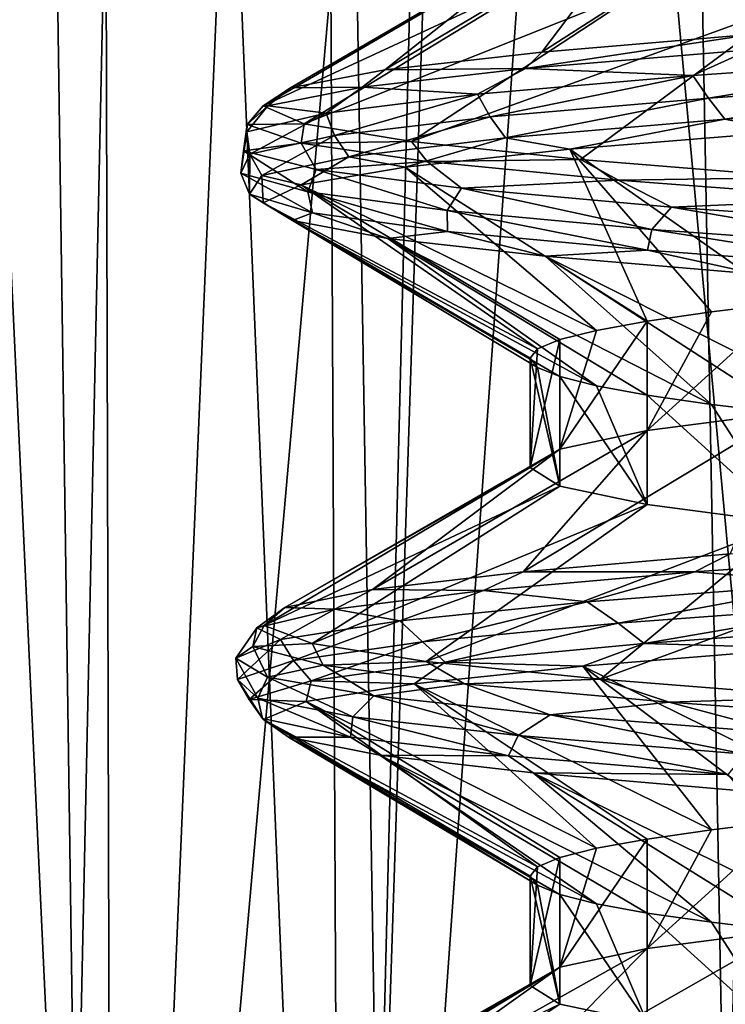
# Model space of a CAD drawing. Header units: millimetres. Extents: x -147 to 182, y -41 to 41.
# Tile 119 of 256: x -2.29 to -1.336, y 28.051 to 29.381. Entities that reach past the tile are written whole.
import ezdxf

# ---------------------------------------------------------------- set-up
doc = ezdxf.new("R2010")
doc.units = ezdxf.units.MM
doc.header["$LTSCALE"] = 51.403556
for name, color, linetype in [('157', 7, 'CONTINUOUS'), ('158', 7, 'CONTINUOUS'), ('159', 7, 'CONTINUOUS'), ('167', 7, 'CONTINUOUS'), ('168', 7, 'CONTINUOUS'), ('171', 7, 'CONTINUOUS'), ('172', 7, 'CONTINUOUS'), ('187', 7, 'CONTINUOUS'), ('188', 7, 'CONTINUOUS'), ('270', 7, 'CONTINUOUS'), ('271', 7, 'CONTINUOUS'), ('277', 7, 'CONTINUOUS'), ('278', 7, 'CONTINUOUS')]:
    doc.layers.add(name, color=color, linetype=linetype)

msp = doc.modelspace()

# ---------------------------------------------------------------- linework, layer by layer
at = {"layer": '157', "color": 7, "linetype": 'CONTINUOUS'}
for points in [[(-1.2975, 29.362, 1.4703), (-1.5842, 29.3378, 1.1558), (-1.251, 29.551, 0.9975), (-1.2975, 29.362, 1.4703)], [(-1.251, 29.551, 0.9975), (-1.5842, 29.3378, 1.1558), (-1.4416, 29.526, 0.6941), (-1.251, 29.551, 0.9975)], [(-1.5842, 29.3378, 1.1558), (-1.7962, 29.3136, 0.7869), (-1.4416, 29.526, 0.6941), (-1.5842, 29.3378, 1.1558)], [(-1.4416, 29.526, 0.6941), (-1.7962, 29.3136, 0.7869), (-1.5599, 29.501, 0.356), (-1.4416, 29.526, 0.6941)], [(-1.7962, 29.3136, 0.7869), (-1.9236, 29.2893, 0.3809), (-1.5599, 29.501, 0.356), (-1.7962, 29.3136, 0.7869)], [(-1.5599, 29.501, 0.356), (-1.9236, 29.2893, 0.3809), (-1.6, 29.476), (-1.5599, 29.501, 0.356)], [(-1.9236, 29.2893, 0.3809), (-1.9605, 29.2651, -0.043), (-1.6, 29.476), (-1.9236, 29.2893, 0.3809)], [(-1.6, 29.476), (-1.9605, 29.2651, -0.043), (-1.5599, 29.451, -0.356), (-1.6, 29.476)], [(-1.9605, 29.2651, -0.043), (-1.9051, 29.2409, -0.4649), (-1.5599, 29.451, -0.356), (-1.9605, 29.2651, -0.043)], [(-1.5599, 29.451, -0.356), (-1.9051, 29.2409, -0.4649), (-1.4416, 29.426, -0.6942), (-1.5599, 29.451, -0.356)], [(-1.9051, 29.2409, -0.4649), (-1.76, 29.2167, -0.8649), (-1.4416, 29.426, -0.6942), (-1.9051, 29.2409, -0.4649)], [(-1.4416, 29.426, -0.6942), (-1.76, 29.2167, -0.8649), (-1.2509, 29.401, -0.9976), (-1.4416, 29.426, -0.6942)], [(-1.76, 29.2167, -0.8649), (-1.532, 29.1924, -1.2242), (-1.2509, 29.401, -0.9976), (-1.76, 29.2167, -0.8649)], [(-1.532, 29.1924, -1.2242), (-1.2318, 29.1682, -1.5258), (-1.2509, 29.401, -0.9976), (-1.532, 29.1924, -1.2242)], [(-1.3295, 28.6596, 1.4415), (-1.6091, 28.6353, 1.1208), (-1.251, 28.851, 0.9975), (-1.3295, 28.6596, 1.4415)], [(-1.251, 28.851, 0.9975), (-1.6091, 28.6353, 1.1208), (-1.4416, 28.826, 0.6942), (-1.251, 28.851, 0.9975)], [(-1.6091, 28.6353, 1.1208), (-1.813, 28.6111, 0.7473), (-1.4416, 28.826, 0.6942), (-1.6091, 28.6353, 1.1208)], [(-1.4416, 28.826, 0.6942), (-1.813, 28.6111, 0.7473), (-1.5599, 28.801, 0.356), (-1.4416, 28.826, 0.6942)], [(-1.813, 28.6111, 0.7473), (-1.9315, 28.5869, 0.3386), (-1.5599, 28.801, 0.356), (-1.813, 28.6111, 0.7473)], [(-1.5599, 28.801, 0.356), (-1.9315, 28.5869, 0.3386), (-1.6, 28.776), (-1.5599, 28.801, 0.356)], [(-1.9315, 28.5869, 0.3386), (-1.9591, 28.5627, -0.086), (-1.6, 28.776), (-1.9315, 28.5869, 0.3386)], [(-1.6, 28.776), (-1.9591, 28.5627, -0.086), (-1.5599, 28.751, -0.356), (-1.6, 28.776)], [(-1.9591, 28.5627, -0.086), (-1.8944, 28.5384, -0.5065), (-1.5599, 28.751, -0.356), (-1.9591, 28.5627, -0.086)], [(-1.5599, 28.751, -0.356), (-1.8944, 28.5384, -0.5065), (-1.4416, 28.726, -0.6942), (-1.5599, 28.751, -0.356)], [(-1.8944, 28.5384, -0.5065), (-1.7406, 28.5142, -0.9033), (-1.4416, 28.726, -0.6942), (-1.8944, 28.5384, -0.5065)], [(-1.4416, 28.726, -0.6942), (-1.7406, 28.5142, -0.9033), (-1.251, 28.701, -0.9975), (-1.4416, 28.726, -0.6942)], [(-1.7406, 28.5142, -0.9033), (-1.5048, 28.49, -1.2575), (-1.251, 28.701, -0.9975), (-1.7406, 28.5142, -0.9033)], [(-1.251, 28.701, -0.9975), (-1.5048, 28.49, -1.2575), (-0.9977, 28.676, -1.2509), (-1.251, 28.701, -0.9975)], [(-1.5048, 28.49, -1.2575), (-1.1981, 28.4658, -1.5525), (-0.9977, 28.676, -1.2509), (-1.5048, 28.49, -1.2575)], [(-1.0241, 27.9813, 1.6723), (-1.3608, 27.9571, 1.412), (-0.9976, 28.176, 1.2509), (-1.0241, 27.9813, 1.6723)], [(-0.9976, 28.176, 1.2509), (-1.3608, 27.9571, 1.412), (-1.2509, 28.151, 0.9976), (-0.9976, 28.176, 1.2509)], [(-1.3608, 27.9571, 1.412), (-1.6333, 27.9329, 1.0853), (-1.2509, 28.151, 0.9976), (-1.3608, 27.9571, 1.412)], [(-1.2509, 28.151, 0.9976), (-1.6333, 27.9329, 1.0853), (-1.4416, 28.126, 0.6942), (-1.2509, 28.151, 0.9976)], [(-1.6333, 27.9329, 1.0853), (-1.829, 27.9087, 0.7074), (-1.4416, 28.126, 0.6942), (-1.6333, 27.9329, 1.0853)], [(-1.4416, 28.126, 0.6942), (-1.829, 27.9087, 0.7074), (-1.5599, 28.101, 0.356), (-1.4416, 28.126, 0.6942)], [(-1.829, 27.9087, 0.7074), (-1.9385, 27.8844, 0.2962), (-1.5599, 28.101, 0.356), (-1.829, 27.9087, 0.7074)], [(-1.5599, 28.101, 0.356), (-1.9385, 27.8844, 0.2962), (-1.6, 28.076), (-1.5599, 28.101, 0.356)], [(-1.9385, 27.8844, 0.2962), (-1.9568, 27.8602, -0.1289), (-1.6, 28.076), (-1.9385, 27.8844, 0.2962)], [(-1.6, 28.076), (-1.9568, 27.8602, -0.1289), (-1.5599, 28.051, -0.356), (-1.6, 28.076)], [(-1.9568, 27.8602, -0.1289), (-1.8829, 27.836, -0.548), (-1.5599, 28.051, -0.356), (-1.9568, 27.8602, -0.1289)], [(-1.5599, 28.051, -0.356), (-1.8829, 27.836, -0.548), (-1.4416, 28.026, -0.6942), (-1.5599, 28.051, -0.356)]]:
    msp.add_3dface(points, dxfattribs=at)
at = {"layer": '158', "color": 7, "linetype": 'CONTINUOUS'}
for points in [[(-1.2512, 29.2304, 1.5099), (-1.251, 28.999, 0.9975), (-1.546, 29.2063, 1.2064), (-1.2512, 29.2304, 1.5099)], [(-1.546, 29.2063, 1.2064), (-1.4416, 28.974, 0.6941), (-1.7688, 29.1822, 0.8467), (-1.546, 29.2063, 1.2064)], [(-1.3548, 28.9865, 0.8512), (-1.4416, 28.974, 0.6941), (-1.546, 29.2063, 1.2064), (-1.3548, 28.9865, 0.8512)], [(-1.251, 28.999, 0.9975), (-1.3548, 28.9865, 0.8512), (-1.546, 29.2063, 1.2064), (-1.251, 28.999, 0.9975)], [(-1.7688, 29.1822, 0.8467), (-1.5102, 28.9615, 0.5285), (-1.9092, 29.1581, 0.4476), (-1.7688, 29.1822, 0.8467)], [(-1.4416, 28.974, 0.6941), (-1.5102, 28.9615, 0.5285), (-1.7688, 29.1822, 0.8467), (-1.4416, 28.974, 0.6941)], [(-1.9092, 29.1581, 0.4476), (-1.5899, 28.9365, 0.1791), (-1.9608, 29.134, 0.0277), (-1.9092, 29.1581, 0.4476)], [(-1.5599, 28.949, 0.356), (-1.5899, 28.9365, 0.1791), (-1.9092, 29.1581, 0.4476), (-1.5599, 28.949, 0.356)], [(-1.5102, 28.9615, 0.5285), (-1.5599, 28.949, 0.356), (-1.9092, 29.1581, 0.4476), (-1.5102, 28.9615, 0.5285)], [(-1.6, 28.924), (-1.5899, 28.9115, -0.1791), (-1.9608, 29.134, 0.0277), (-1.6, 28.924)], [(-1.9608, 29.134, 0.0277), (-1.5899, 28.9115, -0.1791), (-1.9211, 29.1099, -0.3935), (-1.9608, 29.134, 0.0277)], [(-1.5899, 28.9365, 0.1791), (-1.6, 28.924), (-1.9608, 29.134, 0.0277), (-1.5899, 28.9365, 0.1791)], [(-1.5599, 28.899, -0.356), (-1.5102, 28.8865, -0.5285), (-1.9211, 29.1099, -0.3935), (-1.5599, 28.899, -0.356)], [(-1.9211, 29.1099, -0.3935), (-1.5102, 28.8865, -0.5285), (-1.792, 29.0859, -0.7964), (-1.9211, 29.1099, -0.3935)], [(-1.5899, 28.9115, -0.1791), (-1.5599, 28.899, -0.356), (-1.9211, 29.1099, -0.3935), (-1.5899, 28.9115, -0.1791)], [(-1.4416, 28.874, -0.6942), (-1.3547, 28.8615, -0.8513), (-1.792, 29.0859, -0.7964), (-1.4416, 28.874, -0.6942)], [(-1.792, 29.0859, -0.7964), (-1.3547, 28.8615, -0.8513), (-1.5794, 29.0618, -1.1623), (-1.792, 29.0859, -0.7964)], [(-1.5102, 28.8865, -0.5285), (-1.4416, 28.874, -0.6942), (-1.792, 29.0859, -0.7964), (-1.5102, 28.8865, -0.5285)], [(-1.2509, 28.849, -0.9976), (-1.1313, 28.8365, -1.1314), (-1.5794, 29.0618, -1.1623), (-1.2509, 28.849, -0.9976)], [(-1.5794, 29.0618, -1.1623), (-1.1313, 28.8365, -1.1314), (-1.2934, 29.0377, -1.474), (-1.5794, 29.0618, -1.1623)], [(-1.3547, 28.8615, -0.8513), (-1.2509, 28.849, -0.9976), (-1.5794, 29.0618, -1.1623), (-1.3547, 28.8615, -0.8513)], [(-1.2298, 28.5319, 1.5275), (-1.1314, 28.3115, 1.1314), (-1.5288, 28.5078, 1.2281), (-1.2298, 28.5319, 1.5275)], [(-1.5288, 28.5078, 1.2281), (-1.3548, 28.2865, 0.8513), (-1.7566, 28.4838, 0.8716), (-1.5288, 28.5078, 1.2281)], [(-1.251, 28.299, 0.9975), (-1.3548, 28.2865, 0.8513), (-1.5288, 28.5078, 1.2281), (-1.251, 28.299, 0.9975)], [(-1.1314, 28.3115, 1.1314), (-1.251, 28.299, 0.9975), (-1.5288, 28.5078, 1.2281), (-1.1314, 28.3115, 1.1314)], [(-1.7566, 28.4838, 0.8716), (-1.5102, 28.2615, 0.5285), (-1.9027, 28.4597, 0.4746), (-1.7566, 28.4838, 0.8716)], [(-1.4416, 28.274, 0.6942), (-1.5102, 28.2615, 0.5285), (-1.7566, 28.4838, 0.8716), (-1.4416, 28.274, 0.6942)], [(-1.3548, 28.2865, 0.8513), (-1.4416, 28.274, 0.6942), (-1.7566, 28.4838, 0.8716), (-1.3548, 28.2865, 0.8513)], [(-1.9027, 28.4597, 0.4746), (-1.5899, 28.2365, 0.1791), (-1.9602, 28.4356, 0.0554), (-1.9027, 28.4597, 0.4746)], [(-1.5599, 28.249, 0.356), (-1.5899, 28.2365, 0.1791), (-1.9027, 28.4597, 0.4746), (-1.5599, 28.249, 0.356)], [(-1.5102, 28.2615, 0.5285), (-1.5599, 28.249, 0.356), (-1.9027, 28.4597, 0.4746), (-1.5102, 28.2615, 0.5285)], [(-1.6, 28.224), (-1.5899, 28.2115, -0.1791), (-1.9602, 28.4356, 0.0554), (-1.6, 28.224)], [(-1.9602, 28.4356, 0.0554), (-1.5899, 28.2115, -0.1791), (-1.9265, 28.4115, -0.3664), (-1.9602, 28.4356, 0.0554)], [(-1.5899, 28.2365, 0.1791), (-1.6, 28.224), (-1.9602, 28.4356, 0.0554), (-1.5899, 28.2365, 0.1791)], [(-1.5599, 28.199, -0.356), (-1.5102, 28.1865, -0.5285), (-1.9265, 28.4115, -0.3664), (-1.5599, 28.199, -0.356)], [(-1.9265, 28.4115, -0.3664), (-1.5102, 28.1865, -0.5285), (-1.8031, 28.3874, -0.771), (-1.9265, 28.4115, -0.3664)], [(-1.5899, 28.2115, -0.1791), (-1.5599, 28.199, -0.356), (-1.9265, 28.4115, -0.3664), (-1.5899, 28.2115, -0.1791)], [(-1.4416, 28.174, -0.6942), (-1.3548, 28.1615, -0.8512), (-1.8031, 28.3874, -0.771), (-1.4416, 28.174, -0.6942)], [(-1.8031, 28.3874, -0.771), (-1.3548, 28.1615, -0.8512), (-1.5957, 28.3633, -1.1398), (-1.8031, 28.3874, -0.771)], [(-1.5102, 28.1865, -0.5285), (-1.4416, 28.174, -0.6942), (-1.8031, 28.3874, -0.771), (-1.5102, 28.1865, -0.5285)], [(-1.251, 28.149, -0.9975), (-1.1314, 28.1365, -1.1314), (-1.5957, 28.3633, -1.1398), (-1.251, 28.149, -0.9975)], [(-1.5957, 28.3633, -1.1398), (-1.1314, 28.1365, -1.1314), (-1.3141, 28.3393, -1.4556), (-1.5957, 28.3633, -1.1398)], [(-1.3548, 28.1615, -0.8512), (-1.251, 28.149, -0.9975), (-1.5957, 28.3633, -1.1398), (-1.3548, 28.1615, -0.8512)]]:
    msp.add_3dface(points, dxfattribs=at)
at = {"layer": '159', "color": 7, "linetype": 'CONTINUOUS'}
for points in [[(-1.5842, 29.3378, 1.1558), (-1.2975, 29.362, 1.4703), (-1.606, 29.3156, 1.1664), (-1.5842, 29.3378, 1.1558)], [(-1.606, 29.3156, 1.1664), (-1.2975, 29.362, 1.4703), (-1.3035, 29.3408, 1.4969), (-1.606, 29.3156, 1.1664)], [(-1.7962, 29.3136, 0.7869), (-1.5842, 29.3378, 1.1558), (-1.606, 29.3156, 1.1664), (-1.7962, 29.3136, 0.7869)], [(-1.606, 29.3156, 1.1664), (-1.3035, 29.3408, 1.4969), (-1.3802, 29.3061, 1.445), (-1.606, 29.3156, 1.1664)], [(-1.3802, 29.3061, 1.445), (-1.3035, 29.3408, 1.4969), (-1.0176, 29.3315, 1.7197), (-1.3802, 29.3061, 1.445)], [(-1.3802, 29.3061, 1.445), (-1.0176, 29.3315, 1.7197), (-1.3587, 29.2756, 1.4652), (-1.3802, 29.3061, 1.445)], [(-1.3587, 29.2756, 1.4652), (-1.0176, 29.3315, 1.7197), (-0.9932, 29.3009, 1.7339), (-1.3587, 29.2756, 1.4652)], [(-1.9236, 29.2893, 0.3809), (-1.7962, 29.3136, 0.7869), (-1.8267, 29.2904, 0.7765), (-1.9236, 29.2893, 0.3809)], [(-1.8267, 29.2904, 0.7765), (-1.7962, 29.3136, 0.7869), (-1.606, 29.3156, 1.1664), (-1.8267, 29.2904, 0.7765)], [(-1.8267, 29.2904, 0.7765), (-1.606, 29.3156, 1.1664), (-1.6712, 29.2807, 1.0954), (-1.8267, 29.2904, 0.7765)], [(-1.6712, 29.2807, 1.0954), (-1.606, 29.3156, 1.1664), (-1.3802, 29.3061, 1.445), (-1.6712, 29.2807, 1.0954)], [(-1.6712, 29.2807, 1.0954), (-1.3802, 29.3061, 1.445), (-1.6541, 29.2502, 1.121), (-1.6712, 29.2807, 1.0954)], [(-1.6541, 29.2502, 1.121), (-1.3802, 29.3061, 1.445), (-1.3587, 29.2756, 1.4652), (-1.6541, 29.2502, 1.121)], [(-1.3587, 29.2756, 1.4652), (-0.9932, 29.3009, 1.7339), (-1.3369, 29.2469, 1.4671), (-1.3587, 29.2756, 1.4652)], [(-1.3369, 29.2469, 1.4671), (-0.9932, 29.3009, 1.7339), (-0.9722, 29.2722, 1.7304), (-1.3369, 29.2469, 1.4671)], [(-1.9605, 29.2651, -0.043), (-1.9236, 29.2893, 0.3809), (-1.9543, 29.2652, 0.347), (-1.9605, 29.2651, -0.043)], [(-1.9543, 29.2652, 0.347), (-1.9236, 29.2893, 0.3809), (-1.8267, 29.2904, 0.7765), (-1.9543, 29.2652, 0.347)], [(-1.9543, 29.2652, 0.347), (-1.8267, 29.2904, 0.7765), (-1.8756, 29.2553, 0.6891), (-1.9543, 29.2652, 0.347)], [(-1.8756, 29.2553, 0.6891), (-1.8267, 29.2904, 0.7765), (-1.6712, 29.2807, 1.0954), (-1.8756, 29.2553, 0.6891)], [(-1.8756, 29.2553, 0.6891), (-1.6712, 29.2807, 1.0954), (-1.8643, 29.2249, 0.719), (-1.8756, 29.2553, 0.6891)], [(-1.8643, 29.2249, 0.719), (-1.6712, 29.2807, 1.0954), (-1.6541, 29.2502, 1.121), (-1.8643, 29.2249, 0.719)], [(-1.6541, 29.2502, 1.121), (-1.3587, 29.2756, 1.4652), (-1.633, 29.2216, 1.1283), (-1.6541, 29.2502, 1.121)], [(-1.633, 29.2216, 1.1283), (-1.3587, 29.2756, 1.4652), (-1.3369, 29.2469, 1.4671), (-1.633, 29.2216, 1.1283)], [(-1.2512, 29.2304, 1.5099), (-1.3369, 29.2469, 1.4671), (-0.9722, 29.2722, 1.7304), (-1.2512, 29.2304, 1.5099)], [(-1.9824, 29.24, -0.1001), (-1.9543, 29.2652, 0.347), (-1.9829, 29.2299, 0.2471), (-1.9824, 29.24, -0.1001)], [(-1.9829, 29.2299, 0.2471), (-1.9543, 29.2652, 0.347), (-1.8756, 29.2553, 0.6891), (-1.9829, 29.2299, 0.2471)], [(-1.9829, 29.2299, 0.2471), (-1.8756, 29.2553, 0.6891), (-1.9785, 29.1995, 0.28), (-1.9829, 29.2299, 0.2471)], [(-1.9824, 29.24, -0.1001), (-1.9605, 29.2651, -0.043), (-1.9543, 29.2652, 0.347), (-1.9824, 29.24, -0.1001)], [(-1.9051, 29.2409, -0.4649), (-1.9605, 29.2651, -0.043), (-1.9824, 29.24, -0.1001), (-1.9051, 29.2409, -0.4649)], [(-1.9785, 29.1995, 0.28), (-1.8756, 29.2553, 0.6891), (-1.8643, 29.2249, 0.719), (-1.9785, 29.1995, 0.28)], [(-1.9094, 29.2148, -0.5422), (-1.9824, 29.24, -0.1001), (-1.9874, 29.2044, -0.2077), (-1.9094, 29.2148, -0.5422)], [(-1.9874, 29.2044, -0.2077), (-1.9824, 29.24, -0.1001), (-1.9829, 29.2299, 0.2471), (-1.9874, 29.2044, -0.2077)], [(-1.9094, 29.2148, -0.5422), (-1.9051, 29.2409, -0.4649), (-1.9824, 29.24, -0.1001), (-1.9094, 29.2148, -0.5422)], [(-1.76, 29.2167, -0.8649), (-1.9051, 29.2409, -0.4649), (-1.9094, 29.2148, -0.5422), (-1.76, 29.2167, -0.8649)], [(-1.8643, 29.2249, 0.719), (-1.6541, 29.2502, 1.121), (-1.8451, 29.1963, 0.7316), (-1.8643, 29.2249, 0.719)], [(-1.8451, 29.1963, 0.7316), (-1.6541, 29.2502, 1.121), (-1.633, 29.2216, 1.1283), (-1.8451, 29.1963, 0.7316)], [(-1.546, 29.2063, 1.2064), (-1.633, 29.2216, 1.1283), (-1.3369, 29.2469, 1.4671), (-1.546, 29.2063, 1.2064)], [(-1.2512, 29.2304, 1.5099), (-1.546, 29.2063, 1.2064), (-1.3369, 29.2469, 1.4671), (-1.2512, 29.2304, 1.5099)], [(-1.9874, 29.2044, -0.2077), (-1.9829, 29.2299, 0.2471), (-1.9907, 29.1742, -0.1734), (-1.9874, 29.2044, -0.2077)], [(-1.9907, 29.1742, -0.1734), (-1.9829, 29.2299, 0.2471), (-1.9785, 29.1995, 0.28), (-1.9907, 29.1742, -0.1734)], [(-1.8889, 29.179, -0.6518), (-1.9094, 29.2148, -0.5422), (-1.9874, 29.2044, -0.2077), (-1.8889, 29.179, -0.6518)], [(-1.9785, 29.1995, 0.28), (-1.8643, 29.2249, 0.719), (-1.9625, 29.171, 0.2973), (-1.9785, 29.1995, 0.28)], [(-1.9625, 29.171, 0.2973), (-1.8643, 29.2249, 0.719), (-1.8451, 29.1963, 0.7316), (-1.9625, 29.171, 0.2973)], [(-1.7392, 29.1896, -0.9566), (-1.76, 29.2167, -0.8649), (-1.9094, 29.2148, -0.5422), (-1.7392, 29.1896, -0.9566)], [(-1.7392, 29.1896, -0.9566), (-1.9094, 29.2148, -0.5422), (-1.8889, 29.179, -0.6518), (-1.7392, 29.1896, -0.9566)], [(-1.7688, 29.1822, 0.8467), (-1.8451, 29.1963, 0.7316), (-1.633, 29.2216, 1.1283), (-1.7688, 29.1822, 0.8467)], [(-1.546, 29.2063, 1.2064), (-1.7688, 29.1822, 0.8467), (-1.633, 29.2216, 1.1283), (-1.546, 29.2063, 1.2064)], [(-1.532, 29.1924, -1.2242), (-1.76, 29.2167, -0.8649), (-1.7392, 29.1896, -0.9566), (-1.532, 29.1924, -1.2242)], [(-1.9002, 29.1488, -0.6179), (-1.9874, 29.2044, -0.2077), (-1.9907, 29.1742, -0.1734), (-1.9002, 29.1488, -0.6179)], [(-1.9907, 29.1742, -0.1734), (-1.9785, 29.1995, 0.28), (-1.979, 29.1457, -0.1523), (-1.9907, 29.1742, -0.1734)], [(-1.8889, 29.179, -0.6518), (-1.9874, 29.2044, -0.2077), (-1.9002, 29.1488, -0.6179), (-1.8889, 29.179, -0.6518)], [(-1.979, 29.1457, -0.1523), (-1.9785, 29.1995, 0.28), (-1.9625, 29.171, 0.2973), (-1.979, 29.1457, -0.1523)], [(-1.9092, 29.1581, 0.4476), (-1.9625, 29.171, 0.2973), (-1.8451, 29.1963, 0.7316), (-1.9092, 29.1581, 0.4476)], [(-1.7688, 29.1822, 0.8467), (-1.9092, 29.1581, 0.4476), (-1.8451, 29.1963, 0.7316), (-1.7688, 29.1822, 0.8467)], [(-1.6926, 29.1536, -1.062), (-1.7392, 29.1896, -0.9566), (-1.8889, 29.179, -0.6518), (-1.6926, 29.1536, -1.062)], [(-1.4803, 29.1644, -1.3223), (-1.532, 29.1924, -1.2242), (-1.7392, 29.1896, -0.9566), (-1.4803, 29.1644, -1.3223)], [(-1.4803, 29.1644, -1.3223), (-1.7392, 29.1896, -0.9566), (-1.6926, 29.1536, -1.062), (-1.4803, 29.1644, -1.3223)], [(-1.2318, 29.1682, -1.5258), (-1.532, 29.1924, -1.2242), (-1.4803, 29.1644, -1.3223), (-1.2318, 29.1682, -1.5258)], [(-1.9002, 29.1488, -0.6179), (-1.9907, 29.1742, -0.1734), (-1.8939, 29.1204, -0.594), (-1.9002, 29.1488, -0.6179)], [(-1.8939, 29.1204, -0.594), (-1.9907, 29.1742, -0.1734), (-1.979, 29.1457, -0.1523), (-1.8939, 29.1204, -0.594)], [(-1.7119, 29.1235, -1.0306), (-1.8889, 29.179, -0.6518), (-1.9002, 29.1488, -0.6179), (-1.7119, 29.1235, -1.0306)], [(-1.6926, 29.1536, -1.062), (-1.8889, 29.179, -0.6518), (-1.7119, 29.1235, -1.0306), (-1.6926, 29.1536, -1.062)], [(-1.9608, 29.134, 0.0277), (-1.979, 29.1457, -0.1523), (-1.9625, 29.171, 0.2973), (-1.9608, 29.134, 0.0277)], [(-1.9092, 29.1581, 0.4476), (-1.9608, 29.134, 0.0277), (-1.9625, 29.171, 0.2973), (-1.9092, 29.1581, 0.4476)], [(-1.4086, 29.1282, -1.4173), (-1.4803, 29.1644, -1.3223), (-1.6926, 29.1536, -1.062), (-1.4086, 29.1282, -1.4173)], [(-1.1461, 29.1392, -1.6206), (-1.2318, 29.1682, -1.5258), (-1.4803, 29.1644, -1.3223), (-1.1461, 29.1392, -1.6206)], [(-1.1461, 29.1392, -1.6206), (-1.4803, 29.1644, -1.3223), (-1.4086, 29.1282, -1.4173), (-1.1461, 29.1392, -1.6206)], [(-1.7119, 29.1235, -1.0306), (-1.9002, 29.1488, -0.6179), (-1.7115, 29.0951, -1.0053), (-1.7119, 29.1235, -1.0306)], [(-1.7115, 29.0951, -1.0053), (-1.9002, 29.1488, -0.6179), (-1.8939, 29.1204, -0.594), (-1.7115, 29.0951, -1.0053)], [(-1.4353, 29.0981, -1.3902), (-1.6926, 29.1536, -1.062), (-1.7119, 29.1235, -1.0306), (-1.4353, 29.0981, -1.3902)], [(-1.4086, 29.1282, -1.4173), (-1.6926, 29.1536, -1.062), (-1.4353, 29.0981, -1.3902), (-1.4086, 29.1282, -1.4173)], [(-1.9608, 29.134, 0.0277), (-1.9211, 29.1099, -0.3935), (-1.979, 29.1457, -0.1523), (-1.9608, 29.134, 0.0277)], [(-1.9211, 29.1099, -0.3935), (-1.8939, 29.1204, -0.594), (-1.979, 29.1457, -0.1523), (-1.9211, 29.1099, -0.3935)], [(-1.0516, 29.1028, -1.6991), (-1.1461, 29.1392, -1.6206), (-1.4086, 29.1282, -1.4173), (-1.0516, 29.1028, -1.6991)], [(-1.9211, 29.1099, -0.3935), (-1.792, 29.0859, -0.7964), (-1.8939, 29.1204, -0.594), (-1.9211, 29.1099, -0.3935)], [(-1.792, 29.0859, -0.7964), (-1.7115, 29.0951, -1.0053), (-1.8939, 29.1204, -0.594), (-1.792, 29.0859, -0.7964)], [(-1.4353, 29.0981, -1.3902), (-1.7119, 29.1235, -1.0306), (-1.4411, 29.0698, -1.3649), (-1.4353, 29.0981, -1.3902)], [(-1.4411, 29.0698, -1.3649), (-1.7119, 29.1235, -1.0306), (-1.7115, 29.0951, -1.0053), (-1.4411, 29.0698, -1.3649)], [(-1.0848, 29.0728, -1.6781), (-1.4086, 29.1282, -1.4173), (-1.4353, 29.0981, -1.3902), (-1.0848, 29.0728, -1.6781)], [(-1.0516, 29.1028, -1.6991), (-1.4086, 29.1282, -1.4173), (-1.0848, 29.0728, -1.6781), (-1.0516, 29.1028, -1.6991)], [(-1.792, 29.0859, -0.7964), (-1.5794, 29.0618, -1.1623), (-1.7115, 29.0951, -1.0053), (-1.792, 29.0859, -0.7964)], [(-1.5794, 29.0618, -1.1623), (-1.4411, 29.0698, -1.3649), (-1.7115, 29.0951, -1.0053), (-1.5794, 29.0618, -1.1623)], [(-1.0967, 29.0445, -1.6543), (-1.4353, 29.0981, -1.3902), (-1.4411, 29.0698, -1.3649), (-1.0967, 29.0445, -1.6543)], [(-1.0848, 29.0728, -1.6781), (-1.4353, 29.0981, -1.3902), (-1.0967, 29.0445, -1.6543), (-1.0848, 29.0728, -1.6781)], [(-1.5794, 29.0618, -1.1623), (-1.2934, 29.0377, -1.474), (-1.4411, 29.0698, -1.3649), (-1.5794, 29.0618, -1.1623)], [(-1.2934, 29.0377, -1.474), (-1.0967, 29.0445, -1.6543), (-1.4411, 29.0698, -1.3649), (-1.2934, 29.0377, -1.474)], [(-1.6091, 28.6353, 1.1208), (-1.3295, 28.6596, 1.4415), (-1.3774, 28.6352, 1.4293), (-1.6091, 28.6353, 1.1208)], [(-1.3774, 28.6352, 1.4293), (-1.3295, 28.6596, 1.4415), (-1.0217, 28.6604, 1.7018), (-1.3774, 28.6352, 1.4293)], [(-1.3774, 28.6352, 1.4293), (-1.0217, 28.6604, 1.7018), (-1.1909, 28.6199, 1.6046), (-1.3774, 28.6352, 1.4293)], [(-1.813, 28.6111, 0.7473), (-1.6091, 28.6353, 1.1208), (-1.6628, 28.61, 1.0839), (-1.813, 28.6111, 0.7473)], [(-1.6628, 28.61, 1.0839), (-1.6091, 28.6353, 1.1208), (-1.3774, 28.6352, 1.4293), (-1.6628, 28.61, 1.0839)], [(-1.6628, 28.61, 1.0839), (-1.3774, 28.6352, 1.4293), (-1.5229, 28.5945, 1.2937), (-1.6628, 28.61, 1.0839)], [(-1.5229, 28.5945, 1.2937), (-1.3774, 28.6352, 1.4293), (-1.1909, 28.6199, 1.6046), (-1.5229, 28.5945, 1.2937)], [(-1.5229, 28.5945, 1.2937), (-1.1909, 28.6199, 1.6046), (-1.4807, 28.5659, 1.3418), (-1.5229, 28.5945, 1.2937)], [(-1.4807, 28.5659, 1.3418), (-1.1909, 28.6199, 1.6046), (-1.1399, 28.5912, 1.6411), (-1.4807, 28.5659, 1.3418)], [(-1.9315, 28.5869, 0.3386), (-1.813, 28.6111, 0.7473), (-1.8636, 28.5848, 0.6834), (-1.9315, 28.5869, 0.3386)], [(-1.8636, 28.5848, 0.6834), (-1.813, 28.6111, 0.7473), (-1.6628, 28.61, 1.0839), (-1.8636, 28.5848, 0.6834)], [(-1.8636, 28.5848, 0.6834), (-1.6628, 28.61, 1.0839), (-1.776, 28.5691, 0.9158), (-1.8636, 28.5848, 0.6834)], [(-1.776, 28.5691, 0.9158), (-1.6628, 28.61, 1.0839), (-1.5229, 28.5945, 1.2937), (-1.776, 28.5691, 0.9158)], [(-1.776, 28.5691, 0.9158), (-1.5229, 28.5945, 1.2937), (-1.7452, 28.5405, 0.9732), (-1.776, 28.5691, 0.9158)], [(-1.7452, 28.5405, 0.9732), (-1.5229, 28.5945, 1.2937), (-1.4807, 28.5659, 1.3418), (-1.7452, 28.5405, 0.9732)], [(-1.4807, 28.5659, 1.3418), (-1.1399, 28.5912, 1.6411), (-1.4456, 28.5384, 1.3601), (-1.4807, 28.5659, 1.3418)], [(-1.4456, 28.5384, 1.3601), (-1.1399, 28.5912, 1.6411), (-1.1021, 28.5637, 1.6507), (-1.4456, 28.5384, 1.3601)], [(-1.9591, 28.5627, -0.086), (-1.9315, 28.5869, 0.3386), (-1.9694, 28.5596, 0.248), (-1.9591, 28.5627, -0.086)], [(-1.9694, 28.5596, 0.248), (-1.9315, 28.5869, 0.3386), (-1.8636, 28.5848, 0.6834), (-1.9694, 28.5596, 0.248)], [(-1.9694, 28.5596, 0.248), (-1.8636, 28.5848, 0.6834), (-1.9371, 28.5437, 0.4904), (-1.9694, 28.5596, 0.248)], [(-1.9371, 28.5437, 0.4904), (-1.8636, 28.5848, 0.6834), (-1.776, 28.5691, 0.9158), (-1.9371, 28.5437, 0.4904)], [(-1.8944, 28.5384, -0.5065), (-1.9591, 28.5627, -0.086), (-1.9748, 28.5344, -0.2), (-1.8944, 28.5384, -0.5065)], [(-1.9748, 28.5344, -0.2), (-1.9591, 28.5627, -0.086), (-1.9694, 28.5596, 0.248), (-1.9748, 28.5344, -0.2)], [(-1.9371, 28.5437, 0.4904), (-1.776, 28.5691, 0.9158), (-1.9197, 28.5152, 0.5545), (-1.9371, 28.5437, 0.4904)], [(-1.9197, 28.5152, 0.5545), (-1.776, 28.5691, 0.9158), (-1.7452, 28.5405, 0.9732), (-1.9197, 28.5152, 0.5545)], [(-1.7452, 28.5405, 0.9732), (-1.4807, 28.5659, 1.3418), (-1.7147, 28.5131, 0.9997), (-1.7452, 28.5405, 0.9732)], [(-1.7147, 28.5131, 0.9997), (-1.4807, 28.5659, 1.3418), (-1.4456, 28.5384, 1.3601), (-1.7147, 28.5131, 0.9997)], [(-1.2298, 28.5319, 1.5275), (-1.4456, 28.5384, 1.3601), (-1.1021, 28.5637, 1.6507), (-1.2298, 28.5319, 1.5275)], [(-1.9748, 28.5344, -0.2), (-1.9694, 28.5596, 0.248), (-1.9978, 28.5183, 0.0397), (-1.9748, 28.5344, -0.2)], [(-1.9978, 28.5183, 0.0397), (-1.9694, 28.5596, 0.248), (-1.9371, 28.5437, 0.4904), (-1.9978, 28.5183, 0.0397)], [(-1.9978, 28.5183, 0.0397), (-1.9371, 28.5437, 0.4904), (-1.9953, 28.4898, 0.1072), (-1.9978, 28.5183, 0.0397)], [(-1.955, 28.4928, -0.4131), (-1.9748, 28.5344, -0.2), (-1.9978, 28.5183, 0.0397), (-1.955, 28.4928, -0.4131)], [(-1.9953, 28.4898, 0.1072), (-1.9371, 28.5437, 0.4904), (-1.9197, 28.5152, 0.5545), (-1.9953, 28.4898, 0.1072)], [(-1.8797, 28.5092, -0.6378), (-1.8944, 28.5384, -0.5065), (-1.9748, 28.5344, -0.2), (-1.8797, 28.5092, -0.6378)], [(-1.8797, 28.5092, -0.6378), (-1.9748, 28.5344, -0.2), (-1.955, 28.4928, -0.4131), (-1.8797, 28.5092, -0.6378)], [(-1.9197, 28.5152, 0.5545), (-1.7452, 28.5405, 0.9732), (-1.8958, 28.4878, 0.5879), (-1.9197, 28.5152, 0.5545)], [(-1.8958, 28.4878, 0.5879), (-1.7452, 28.5405, 0.9732), (-1.7147, 28.5131, 0.9997), (-1.8958, 28.4878, 0.5879)], [(-1.7406, 28.5142, -0.9033), (-1.8944, 28.5384, -0.5065), (-1.8797, 28.5092, -0.6378), (-1.7406, 28.5142, -0.9033)], [(-1.5288, 28.5078, 1.2281), (-1.7147, 28.5131, 0.9997), (-1.4456, 28.5384, 1.3601), (-1.5288, 28.5078, 1.2281)], [(-1.2298, 28.5319, 1.5275), (-1.5288, 28.5078, 1.2281), (-1.4456, 28.5384, 1.3601), (-1.2298, 28.5319, 1.5275)], [(-1.955, 28.4928, -0.4131), (-1.9978, 28.5183, 0.0397), (-1.9681, 28.4645, -0.3455), (-1.955, 28.4928, -0.4131)], [(-1.9681, 28.4645, -0.3455), (-1.9978, 28.5183, 0.0397), (-1.9953, 28.4898, 0.1072), (-1.9681, 28.4645, -0.3455)], [(-1.9953, 28.4898, 0.1072), (-1.9197, 28.5152, 0.5545), (-1.9795, 28.4625, 0.1458), (-1.9953, 28.4898, 0.1072)], [(-1.9795, 28.4625, 0.1458), (-1.9197, 28.5152, 0.5545), (-1.8958, 28.4878, 0.5879), (-1.9795, 28.4625, 0.1458)], [(-1.811, 28.4674, -0.8446), (-1.8797, 28.5092, -0.6378), (-1.955, 28.4928, -0.4131), (-1.811, 28.4674, -0.8446)], [(-1.7566, 28.4838, 0.8716), (-1.8958, 28.4878, 0.5879), (-1.7147, 28.5131, 0.9997), (-1.7566, 28.4838, 0.8716)], [(-1.6887, 28.484, -1.0431), (-1.7406, 28.5142, -0.9033), (-1.8797, 28.5092, -0.6378), (-1.6887, 28.484, -1.0431)], [(-1.6887, 28.484, -1.0431), (-1.8797, 28.5092, -0.6378), (-1.811, 28.4674, -0.8446), (-1.6887, 28.484, -1.0431)], [(-1.5288, 28.5078, 1.2281), (-1.7566, 28.4838, 0.8716), (-1.7147, 28.5131, 0.9997), (-1.5288, 28.5078, 1.2281)], [(-1.5048, 28.49, -1.2575), (-1.7406, 28.5142, -0.9033), (-1.6887, 28.484, -1.0431), (-1.5048, 28.49, -1.2575)], [(-1.9681, 28.4645, -0.3455), (-1.9953, 28.4898, 0.1072), (-1.9615, 28.4371, -0.3037), (-1.9681, 28.4645, -0.3455)], [(-1.9615, 28.4371, -0.3037), (-1.9953, 28.4898, 0.1072), (-1.9795, 28.4625, 0.1458), (-1.9615, 28.4371, -0.3037)], [(-1.9027, 28.4597, 0.4746), (-1.9795, 28.4625, 0.1458), (-1.8958, 28.4878, 0.5879), (-1.9027, 28.4597, 0.4746)], [(-1.8394, 28.4392, -0.7805), (-1.955, 28.4928, -0.4131), (-1.9681, 28.4645, -0.3455), (-1.8394, 28.4392, -0.7805)], [(-1.811, 28.4674, -0.8446), (-1.955, 28.4928, -0.4131), (-1.8394, 28.4392, -0.7805), (-1.811, 28.4674, -0.8446)], [(-1.7566, 28.4838, 0.8716), (-1.9027, 28.4597, 0.4746), (-1.8958, 28.4878, 0.5879), (-1.7566, 28.4838, 0.8716)], [(-1.573, 28.442, -1.2322), (-1.6887, 28.484, -1.0431), (-1.811, 28.4674, -0.8446), (-1.573, 28.442, -1.2322)], [(-1.4118, 28.4588, -1.3953), (-1.5048, 28.49, -1.2575), (-1.6887, 28.484, -1.0431), (-1.4118, 28.4588, -1.3953)], [(-1.4118, 28.4588, -1.3953), (-1.6887, 28.484, -1.0431), (-1.573, 28.442, -1.2322), (-1.4118, 28.4588, -1.3953)], [(-1.1981, 28.4658, -1.5525), (-1.5048, 28.49, -1.2575), (-1.4118, 28.4588, -1.3953), (-1.1981, 28.4658, -1.5525)], [(-1.616, 28.4138, -1.1753), (-1.811, 28.4674, -0.8446), (-1.8394, 28.4392, -0.7805), (-1.616, 28.4138, -1.1753)], [(-1.573, 28.442, -1.2322), (-1.811, 28.4674, -0.8446), (-1.616, 28.4138, -1.1753), (-1.573, 28.442, -1.2322)], [(-1.9027, 28.4597, 0.4746), (-1.9602, 28.4356, 0.0554), (-1.9795, 28.4625, 0.1458), (-1.9027, 28.4597, 0.4746)], [(-1.9602, 28.4356, 0.0554), (-1.9615, 28.4371, -0.3037), (-1.9795, 28.4625, 0.1458), (-1.9602, 28.4356, 0.0554)], [(-1.8394, 28.4392, -0.7805), (-1.9681, 28.4645, -0.3455), (-1.8427, 28.4118, -0.7376), (-1.8394, 28.4392, -0.7805)], [(-1.8427, 28.4118, -0.7376), (-1.9681, 28.4645, -0.3455), (-1.9615, 28.4371, -0.3037), (-1.8427, 28.4118, -0.7376)], [(-1.2536, 28.4166, -1.556), (-1.4118, 28.4588, -1.3953), (-1.573, 28.442, -1.2322), (-1.2536, 28.4166, -1.556)], [(-1.0629, 28.4336, -1.6764), (-1.1981, 28.4658, -1.5525), (-1.4118, 28.4588, -1.3953), (-1.0629, 28.4336, -1.6764)], [(-1.0629, 28.4336, -1.6764), (-1.4118, 28.4588, -1.3953), (-1.2536, 28.4166, -1.556), (-1.0629, 28.4336, -1.6764)], [(-1.3093, 28.3885, -1.5095), (-1.573, 28.442, -1.2322), (-1.616, 28.4138, -1.1753), (-1.3093, 28.3885, -1.5095)], [(-1.2536, 28.4166, -1.556), (-1.573, 28.442, -1.2322), (-1.3093, 28.3885, -1.5095), (-1.2536, 28.4166, -1.556)], [(-1.9602, 28.4356, 0.0554), (-1.9265, 28.4115, -0.3664), (-1.9615, 28.4371, -0.3037), (-1.9602, 28.4356, 0.0554)], [(-1.9265, 28.4115, -0.3664), (-1.8427, 28.4118, -0.7376), (-1.9615, 28.4371, -0.3037), (-1.9265, 28.4115, -0.3664)], [(-1.6293, 28.3865, -1.1336), (-1.8394, 28.4392, -0.7805), (-1.8427, 28.4118, -0.7376), (-1.6293, 28.3865, -1.1336)], [(-1.616, 28.4138, -1.1753), (-1.8394, 28.4392, -0.7805), (-1.6293, 28.3865, -1.1336), (-1.616, 28.4138, -1.1753)], [(-1.9265, 28.4115, -0.3664), (-1.8031, 28.3874, -0.771), (-1.8427, 28.4118, -0.7376), (-1.9265, 28.4115, -0.3664)], [(-1.8031, 28.3874, -0.771), (-1.6293, 28.3865, -1.1336), (-1.8427, 28.4118, -0.7376), (-1.8031, 28.3874, -0.771)], [(-1.3321, 28.3612, -1.4714), (-1.616, 28.4138, -1.1753), (-1.6293, 28.3865, -1.1336), (-1.3321, 28.3612, -1.4714)], [(-1.3093, 28.3885, -1.5095), (-1.616, 28.4138, -1.1753), (-1.3321, 28.3612, -1.4714), (-1.3093, 28.3885, -1.5095)], [(-1.8031, 28.3874, -0.771), (-1.5957, 28.3633, -1.1398), (-1.6293, 28.3865, -1.1336), (-1.8031, 28.3874, -0.771)], [(-1.5957, 28.3633, -1.1398), (-1.3321, 28.3612, -1.4714), (-1.6293, 28.3865, -1.1336), (-1.5957, 28.3633, -1.1398)], [(-1.5957, 28.3633, -1.1398), (-1.3141, 28.3393, -1.4556), (-1.3321, 28.3612, -1.4714), (-1.5957, 28.3633, -1.1398)]]:
    msp.add_3dface(points, dxfattribs=at)
at = {"layer": '167', "color": 7, "linetype": 'CONTINUOUS'}
for points in [[(-1.8533, 26.0974, 5.7039), (-2.7228, 26.0974, 5.3437), (-1.9122, 38.5026, 5.5701), (-1.8533, 26.0974, 5.7039)], [(-1.9122, 38.5026, 5.5701), (-2.7228, 26.0974, 5.3437), (-2.3656, 38.5026, 5.3931), (-1.9122, 38.5026, 5.5701)], [(-1.4457, 38.5026, 5.7089), (-1.8533, 26.0974, 5.7039), (-1.9122, 38.5026, 5.5701), (-1.4457, 38.5026, 5.7089)], [(-0.9382, 26.0974, 5.9236), (-1.8533, 26.0974, 5.7039), (-0.9693, 38.5026, 5.8088), (-0.9382, 26.0974, 5.9236)], [(-0.9693, 38.5026, 5.8088), (-1.8533, 26.0974, 5.7039), (-1.4457, 38.5026, 5.7089), (-0.9693, 38.5026, 5.8088)]]:
    msp.add_3dface(points, dxfattribs=at)
at = {"layer": '168', "color": 7, "linetype": 'CONTINUOUS'}
for points in [[(-2.7228, 26.0974, -5.3437), (-1.8533, 26.0974, -5.7039), (-2.3656, 38.5026, -5.3931), (-2.7228, 26.0974, -5.3437)], [(-2.3656, 38.5026, -5.3931), (-1.8533, 26.0974, -5.7039), (-1.9122, 38.5026, -5.5701), (-2.3656, 38.5026, -5.3931)], [(-1.9122, 38.5026, -5.5701), (-1.8533, 26.0974, -5.7039), (-1.4457, 38.5026, -5.7089), (-1.9122, 38.5026, -5.5701)], [(-1.8533, 26.0974, -5.7039), (-0.9382, 26.0974, -5.9236), (-1.4457, 38.5026, -5.7089), (-1.8533, 26.0974, -5.7039)], [(-1.4457, 38.5026, -5.7089), (-0.9382, 26.0974, -5.9236), (-0.9693, 38.5026, -5.8088), (-1.4457, 38.5026, -5.7089)]]:
    msp.add_3dface(points, dxfattribs=at)
at = {"layer": '171', "color": 7, "linetype": 'CONTINUOUS'}
for points in [[(-2.7195, 38.0026, 6.5655), (-3.2263, 38.0026, 6.3319), (-2.1639, 26.0974, 6.6599), (-2.7195, 38.0026, 6.5655)], [(-2.1639, 26.0974, 6.6599), (-3.2263, 38.0026, 6.3319), (-3.1791, 26.0974, 6.2394), (-2.1639, 26.0974, 6.6599)], [(-2.196, 38.0026, 6.7587), (-2.7195, 38.0026, 6.5655), (-2.1639, 26.0974, 6.6599), (-2.196, 38.0026, 6.7587)], [(-1.659, 38.0026, 6.9101), (-2.196, 38.0026, 6.7587), (-1.0954, 26.0974, 6.9164), (-1.659, 38.0026, 6.9101)], [(-1.0954, 26.0974, 6.9164), (-2.196, 38.0026, 6.7587), (-2.1639, 26.0974, 6.6599), (-1.0954, 26.0974, 6.9164)], [(-1.1117, 38.0026, 7.019), (-1.659, 38.0026, 6.9101), (-1.0954, 26.0974, 6.9164), (-1.1117, 38.0026, 7.019)]]:
    msp.add_3dface(points, dxfattribs=at)
at = {"layer": '172', "color": 7, "linetype": 'CONTINUOUS'}
for points in [[(-2.7195, 38.0026, -6.5655), (-2.196, 38.0026, -6.7587), (-3.1791, 26.0974, -6.2394), (-2.7195, 38.0026, -6.5655)], [(-3.1791, 26.0974, -6.2394), (-2.196, 38.0026, -6.7587), (-2.1639, 26.0974, -6.6599), (-3.1791, 26.0974, -6.2394)], [(-2.196, 38.0026, -6.7587), (-1.659, 38.0026, -6.9101), (-2.1639, 26.0974, -6.6599), (-2.196, 38.0026, -6.7587)], [(-1.659, 38.0026, -6.9101), (-1.1117, 38.0026, -7.019), (-2.1639, 26.0974, -6.6599), (-1.659, 38.0026, -6.9101)], [(-2.1639, 26.0974, -6.6599), (-1.1117, 38.0026, -7.019), (-1.0954, 26.0974, -6.9164), (-2.1639, 26.0974, -6.6599)]]:
    msp.add_3dface(points, dxfattribs=at)
at = {"layer": '187', "color": 7, "linetype": 'CONTINUOUS'}
for points in [[(-2.5469, 27.6974, 1.577), (-2.2138, 27.6974, 2.0181), (-2.3694, 38.5026, 1.9833), (-2.5469, 27.6974, 1.577)], [(-2.3694, 38.5026, 1.9833), (-2.2138, 27.6974, 2.0181), (-1.9833, 38.5026, 2.3694), (-2.3694, 38.5026, 1.9833)], [(-2.2138, 27.6974, 2.0181), (-1.8053, 27.6974, 2.3906), (-1.9833, 38.5026, 2.3694), (-2.2138, 27.6974, 2.0181)], [(-1.9833, 38.5026, 2.3694), (-1.8053, 27.6974, 2.3906), (-1.5351, 38.5026, 2.6816), (-1.9833, 38.5026, 2.3694)], [(-1.8053, 27.6974, 2.3906), (-1.3353, 27.6974, 2.6816), (-1.5351, 38.5026, 2.6816), (-1.8053, 27.6974, 2.3906)], [(-1.5351, 38.5026, 2.6816), (-1.3353, 27.6974, 2.6816), (-1.039, 38.5026, 2.91), (-1.5351, 38.5026, 2.6816)]]:
    msp.add_3dface(points, dxfattribs=at)
at = {"layer": '188', "color": 7, "linetype": 'CONTINUOUS'}
for points in [[(-2.2138, 27.6974, -2.0181), (-2.5469, 27.6974, -1.577), (-2.3694, 38.5026, -1.9833), (-2.2138, 27.6974, -2.0181)], [(-1.9833, 38.5026, -2.3694), (-2.2138, 27.6974, -2.0181), (-2.3694, 38.5026, -1.9833), (-1.9833, 38.5026, -2.3694)], [(-1.8053, 27.6974, -2.3906), (-2.2138, 27.6974, -2.0181), (-1.9833, 38.5026, -2.3694), (-1.8053, 27.6974, -2.3906)], [(-1.5351, 38.5026, -2.6816), (-1.8053, 27.6974, -2.3906), (-1.9833, 38.5026, -2.3694), (-1.5351, 38.5026, -2.6816)], [(-1.3353, 27.6974, -2.6816), (-1.8053, 27.6974, -2.3906), (-1.5351, 38.5026, -2.6816), (-1.3353, 27.6974, -2.6816)], [(-1.039, 38.5026, -2.91), (-1.3353, 27.6974, -2.6816), (-1.5351, 38.5026, -2.6816), (-1.039, 38.5026, -2.91)]]:
    msp.add_3dface(points, dxfattribs=at)
at = {"layer": '270', "color": 7, "linetype": 'CONTINUOUS'}
for points in [[(-1.251, 28.851, 0.9975), (-1.4416, 28.826, 0.6942), (-1.251, 28.999, 0.9975), (-1.251, 28.851, 0.9975)], [(-1.4416, 28.826, 0.6942), (-1.3548, 28.9865, 0.8512), (-1.251, 28.999, 0.9975), (-1.4416, 28.826, 0.6942)], [(-1.4416, 28.826, 0.6942), (-1.4416, 28.974, 0.6941), (-1.3548, 28.9865, 0.8512), (-1.4416, 28.826, 0.6942)], [(-1.4416, 28.826, 0.6942), (-1.5599, 28.801, 0.356), (-1.4416, 28.974, 0.6941), (-1.4416, 28.826, 0.6942)], [(-1.5599, 28.801, 0.356), (-1.5102, 28.9615, 0.5285), (-1.4416, 28.974, 0.6941), (-1.5599, 28.801, 0.356)], [(-1.5599, 28.801, 0.356), (-1.5599, 28.949, 0.356), (-1.5102, 28.9615, 0.5285), (-1.5599, 28.801, 0.356)], [(-1.5599, 28.801, 0.356), (-1.6, 28.776), (-1.5599, 28.949, 0.356), (-1.5599, 28.801, 0.356)], [(-1.6, 28.776), (-1.5899, 28.9365, 0.1791), (-1.5599, 28.949, 0.356), (-1.6, 28.776)], [(-1.6, 28.776), (-1.6, 28.924), (-1.5899, 28.9365, 0.1791), (-1.6, 28.776)]]:
    msp.add_3dface(points, dxfattribs=at)
at = {"layer": '271', "color": 7, "linetype": 'CONTINUOUS'}
for points in [[(-1.2509, 28.151, 0.9976), (-1.4416, 28.126, 0.6942), (-1.251, 28.299, 0.9975), (-1.2509, 28.151, 0.9976)], [(-1.4416, 28.126, 0.6942), (-1.3548, 28.2865, 0.8513), (-1.251, 28.299, 0.9975), (-1.4416, 28.126, 0.6942)], [(-1.4416, 28.126, 0.6942), (-1.4416, 28.274, 0.6942), (-1.3548, 28.2865, 0.8513), (-1.4416, 28.126, 0.6942)], [(-1.4416, 28.126, 0.6942), (-1.5599, 28.101, 0.356), (-1.4416, 28.274, 0.6942), (-1.4416, 28.126, 0.6942)], [(-1.5599, 28.101, 0.356), (-1.5102, 28.2615, 0.5285), (-1.4416, 28.274, 0.6942), (-1.5599, 28.101, 0.356)], [(-1.5599, 28.101, 0.356), (-1.5599, 28.249, 0.356), (-1.5102, 28.2615, 0.5285), (-1.5599, 28.101, 0.356)], [(-1.5599, 28.101, 0.356), (-1.6, 28.076), (-1.5599, 28.249, 0.356), (-1.5599, 28.101, 0.356)], [(-1.6, 28.076), (-1.5899, 28.2365, 0.1791), (-1.5599, 28.249, 0.356), (-1.6, 28.076)], [(-1.6, 28.076), (-1.6, 28.224), (-1.5899, 28.2365, 0.1791), (-1.6, 28.076)]]:
    msp.add_3dface(points, dxfattribs=at)
at = {"layer": '277', "color": 7, "linetype": 'CONTINUOUS'}
for points in [[(-1.6, 28.776), (-1.5599, 28.751, -0.356), (-1.6, 28.924), (-1.6, 28.776)], [(-1.5599, 28.751, -0.356), (-1.5899, 28.9115, -0.1791), (-1.6, 28.924), (-1.5599, 28.751, -0.356)], [(-1.5599, 28.751, -0.356), (-1.5599, 28.899, -0.356), (-1.5899, 28.9115, -0.1791), (-1.5599, 28.751, -0.356)], [(-1.5599, 28.751, -0.356), (-1.4416, 28.726, -0.6942), (-1.5599, 28.899, -0.356), (-1.5599, 28.751, -0.356)], [(-1.4416, 28.726, -0.6942), (-1.5102, 28.8865, -0.5285), (-1.5599, 28.899, -0.356), (-1.4416, 28.726, -0.6942)], [(-1.4416, 28.726, -0.6942), (-1.4416, 28.874, -0.6942), (-1.5102, 28.8865, -0.5285), (-1.4416, 28.726, -0.6942)], [(-1.4416, 28.726, -0.6942), (-1.251, 28.701, -0.9975), (-1.4416, 28.874, -0.6942), (-1.4416, 28.726, -0.6942)], [(-1.251, 28.701, -0.9975), (-1.3547, 28.8615, -0.8513), (-1.4416, 28.874, -0.6942), (-1.251, 28.701, -0.9975)], [(-1.251, 28.701, -0.9975), (-1.2509, 28.849, -0.9976), (-1.3547, 28.8615, -0.8513), (-1.251, 28.701, -0.9975)]]:
    msp.add_3dface(points, dxfattribs=at)
at = {"layer": '278', "color": 7, "linetype": 'CONTINUOUS'}
for points in [[(-1.6, 28.076), (-1.5599, 28.051, -0.356), (-1.6, 28.224), (-1.6, 28.076)], [(-1.5599, 28.051, -0.356), (-1.5899, 28.2115, -0.1791), (-1.6, 28.224), (-1.5599, 28.051, -0.356)], [(-1.5599, 28.051, -0.356), (-1.5599, 28.199, -0.356), (-1.5899, 28.2115, -0.1791), (-1.5599, 28.051, -0.356)], [(-1.5599, 28.051, -0.356), (-1.4416, 28.026, -0.6942), (-1.5599, 28.199, -0.356), (-1.5599, 28.051, -0.356)], [(-1.4416, 28.026, -0.6942), (-1.5102, 28.1865, -0.5285), (-1.5599, 28.199, -0.356), (-1.4416, 28.026, -0.6942)], [(-1.4416, 28.026, -0.6942), (-1.4416, 28.174, -0.6942), (-1.5102, 28.1865, -0.5285), (-1.4416, 28.026, -0.6942)], [(-1.4416, 28.026, -0.6942), (-1.251, 28.001, -0.9975), (-1.4416, 28.174, -0.6942), (-1.4416, 28.026, -0.6942)], [(-1.251, 28.001, -0.9975), (-1.3548, 28.1615, -0.8512), (-1.4416, 28.174, -0.6942), (-1.251, 28.001, -0.9975)], [(-1.251, 28.001, -0.9975), (-1.251, 28.149, -0.9975), (-1.3548, 28.1615, -0.8512), (-1.251, 28.001, -0.9975)]]:
    msp.add_3dface(points, dxfattribs=at)

doc.saveas('drawing.dxf')
